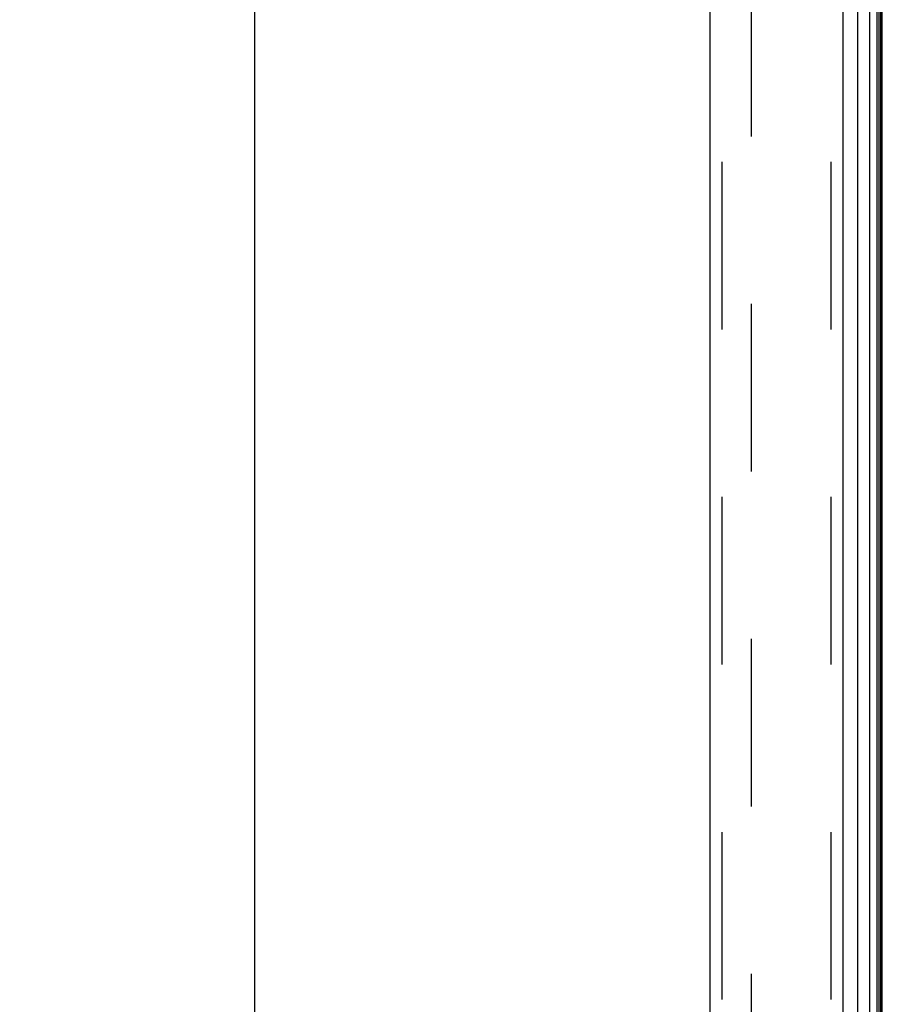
# Model space of a CAD drawing. Header units: inches. Extents: x 0 to 189, y 0 to 122.
# Tile 214 of 226: x 95.56 to 100.9, y 62.97 to 69.07. Entities that reach past the tile are written whole.
import ezdxf

# ---------------------------------------------------------------- set-up
doc = ezdxf.new("R2010")
doc.units = ezdxf.units.IN
doc.header["$LTSCALE"] = 10.388889
doc.header["$MEASUREMENT"] = 0
doc.linetypes.add('HIDDEN', pattern=[0.2, 0.1, -0.1])
doc.layers.get('0').update_dxf_attribs({"linetype": 'CONTINUOUS'})
for name, color, linetype in [('DEFAULT_2', 8, 'HIDDEN'), ('DIMENSIONS', 7, 'CONTINUOUS'), ('LEFTHAND_DOOR_ASSEMBLY', 7, 'CONTINUOUS'), ('RIGHTHAND_DOOR_ASSEMBLY', 7, 'CONTINUOUS')]:
    doc.layers.add(name, color=color, linetype=linetype)
doc.styles.get("Standard").update_dxf_attribs({"font": 'arial.ttf'})
doc.dimstyles.new('DIMSTYLE_1', dxfattribs={"dimtxt": 0.833333, "dimasz": 1.111111, "dimexe": 0.09, "dimexo": 0.07, "dimgap": 0.0375, "dimtad": 0, "dimtih": 1, "dimtoh": 1, "dimzin": 4, "dimdsep": 46, "dimtxsty": 'Standard', "dimblk": '_FILLED', "dimblk1": '_FILLED', "dimblk2": '_FILLED', "dimcen": 0.09, "dimadec": 3, "dimazin": 1, "dimtfac": 1, "dimtdec": 3, "dimtofl": 0, "dimtmove": 0, "dimatfit": 3, "dimldrblk": '_FILLED', "dimfxl": 0, "dimtolj": 1, "dimtzin": 4, "dimarcsym": 0})

# ---------------------------------------------------------------- blocks, each defined once
blk = doc.blocks.new('_FILLED')
at = {"color": 0, "linetype": 'ByBlock'}
blk.add_solid([(0, 0), (-1, 0.2), (-1, -0.2)], dxfattribs=at)
blk = doc.blocks.new('*D12')
at = {"layer": 'DIMENSIONS', "color": 2, "linetype": 'Continuous'}
for p, q in [((100.2303, 83.1205), (96.0114, 83.1205)), ((97.0114, 83.1205), (97.0114, 59.9538)), ((97.0114, 35.1205), (97.0114, 58.2872)), ((100.2413, 35.1205), (96.0114, 35.1205))]:
    blk.add_line(p, q, dxfattribs=at)
at = {"layer": 'DIMENSIONS', "color": 2, "linetype": 'Continuous', "xscale": 1.1111111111, "yscale": 1.1111111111, "zscale": 1.1111111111}
for p, rotation in [((97.0114, 83.1205), 90), ((97.0114, 35.1205), 270)]:
    blk.add_blockref('_FILLED', p, dxfattribs=dict(at, rotation=rotation))
at = {"layer": 'DIMENSIONS', "color": 2, "linetype": 'Continuous', "insert": (97.0114, 59.5372), "char_height": 0.83333, "width": 2.91202, "attachment_point": 2, "line_spacing_factor": 0.9}
blk.add_mtext('48.00', dxfattribs=at)

msp = doc.modelspace()

# ---------------------------------------------------------------- linework, layer by layer
at = {"color": 3, "linetype": 'Continuous'}
msp.add_line((100.9041, 35.2245), (100.9041, 83.0165), dxfattribs=at)
at = {"layer": 'DEFAULT_2', "color": 8, "linetype": 'HIDDEN'}
msp.add_line((100.0916, 81.855), (100.0916, 36.3861), dxfattribs=at)
at = {"layer": 'LEFTHAND_DOOR_ASSEMBLY', "color": 8, "linetype": 'HIDDEN'}
for p, q in [((99.9091, 82.7355), (99.9091, 35.5055)), ((100.5841, 82.7355), (100.5841, 35.5055))]:
    msp.add_line(p, q, dxfattribs=at)
at = {"layer": 'RIGHTHAND_DOOR_ASSEMBLY', "color": 7, "linetype": 'Continuous'}
for p, q in [((100.7512, 82.7575), (100.7512, 35.4835)), ((100.8264, 35.4551), (100.8264, 82.7859)), ((100.8698, 82.7769), (100.8698, 35.4641)), ((100.8835, 82.7702), (100.8835, 35.4708)), ((100.8922, 82.7678), (100.8922, 35.4732))]:
    msp.add_line(p, q, dxfattribs=at)
at = {"layer": 'RIGHTHAND_DOOR_ASSEMBLY', "color": 3, "linetype": 'Continuous'}
for p, q in [((99.8341, 82.7355), (99.8341, 35.5055)), ((100.6591, 82.7355), (100.6591, 35.5055))]:
    msp.add_line(p, q, dxfattribs=at)
at = {"layer": 'RIGHTHAND_DOOR_ASSEMBLY', "color": 8, "linetype": 'HIDDEN'}
for p, q in [((99.9091, 82.7355), (99.9091, 35.5055)), ((100.5841, 82.7355), (100.5841, 35.5055))]:
    msp.add_line(p, q, dxfattribs=at)

# ---------------------------------------------------------------- dimensions: what is measured, and where the dimension line sits
at = {"layer": 'DIMENSIONS', "color": 2, "linetype": 'Continuous'}
dim = msp.add_linear_dim(base=(97.0114, 83.1205), p1=(100.3113, 35.1205), p2=(100.3003, 83.1205), angle=90, dimstyle='DIMSTYLE_1', dxfattribs=at)
dim.commit()
dim.dimension.update_dxf_attribs({"geometry": '*D12', "text_midpoint": (96.9895, 59.1159), "dimtype": 160})

doc.saveas('drawing.dxf')
